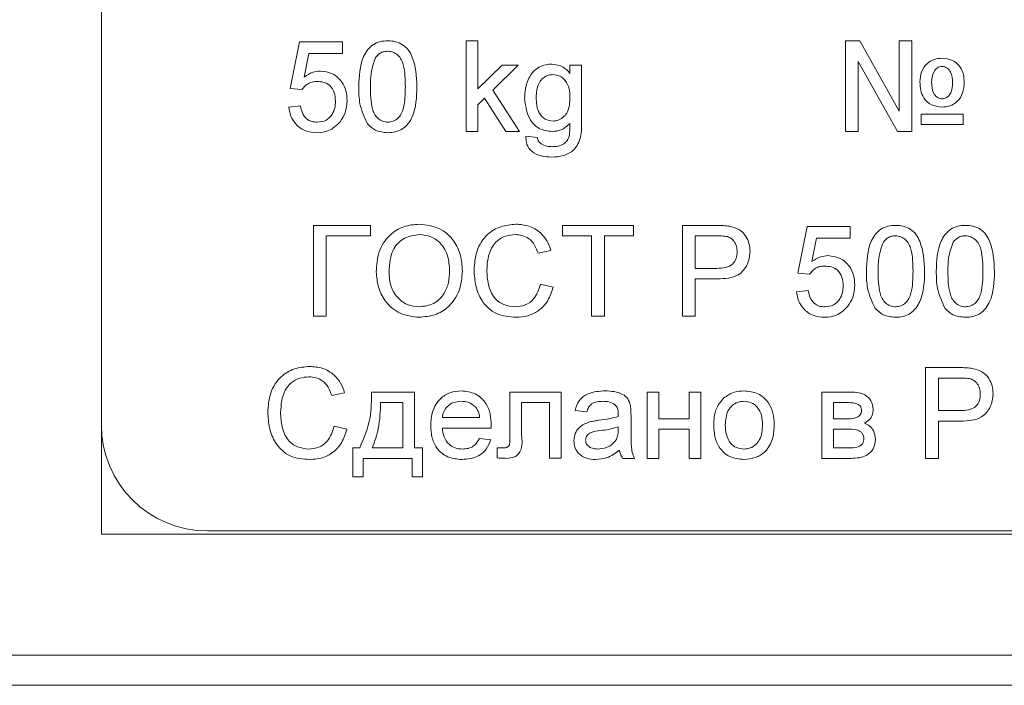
# Model space of a CAD drawing. Header units: millimetres. Extents: x 26 to 259, y 8 to 239.
# Tile 15 of 29: x 75.47 to 83.6, y 174.02 to 179.52. Entities that reach past the tile are written whole.
import ezdxf

# ---------------------------------------------------------------- set-up
doc = ezdxf.new("R2010")
doc.units = ezdxf.units.MM

msp = doc.modelspace()

# ---------------------------------------------------------------- linework, layer by layer
at = {"color": 7, "linetype": 'Continuous', "lineweight": 15}
for p, q in [((76.1426, 196.2694), (76.1426, 175.2694)), ((77.7003, 178.9502), (77.7772, 179.3348)), ((77.7772, 179.3348), (78.133, 179.3348)), ((78.133, 179.3348), (78.133, 179.2386)), ((79.1539, 178.5944), (79.1539, 179.3444)), ((79.1539, 179.3444), (79.2501, 179.3444)), ((79.2501, 179.3444), (79.2501, 178.9466)), ((82.2869, 179.3444), (82.4044, 179.3444)), ((82.2869, 178.5944), (82.2869, 179.3444)), ((82.4044, 179.3444), (82.7292, 178.7633)), ((82.7292, 178.7633), (82.7292, 179.3444)), ((82.7292, 179.3444), (82.8349, 179.3444)), ((82.8349, 179.3444), (82.8349, 178.5944)), ((77.8558, 179.2386), (77.8177, 179.0444)), ((78.133, 179.2386), (77.8558, 179.2386)), ((79.2501, 178.9466), (79.4511, 179.1425)), ((79.5849, 179.1425), (79.3745, 178.9375)), ((79.4511, 179.1425), (79.5849, 179.1425)), ((80.0116, 179.0752), (80.0116, 179.1425)), ((80.0116, 179.1425), (80.1078, 179.1425)), ((80.1078, 179.1425), (80.1078, 178.6754)), ((82.3926, 179.173), (82.3926, 178.5944)), ((82.7161, 178.5944), (82.3926, 179.173)), ((77.7965, 178.9405), (77.7003, 178.9502)), ((79.3745, 178.9375), (79.5946, 178.5944)), ((77.6907, 178.7963), (77.7869, 178.8059)), ((79.3052, 178.8701), (79.2501, 178.8163)), ((79.2501, 178.8163), (79.2501, 178.5944)), ((79.4822, 178.5944), (79.3052, 178.8701)), ((82.9119, 178.6521), (82.9119, 178.7386)), ((82.9119, 178.7386), (83.258, 178.7386)), ((83.258, 178.7386), (83.258, 178.6521)), ((83.258, 178.6521), (82.9119, 178.6521)), ((79.2501, 178.5944), (79.1539, 178.5944)), ((79.5946, 178.5944), (79.4822, 178.5944)), ((79.6462, 178.5559), (79.7424, 178.5463)), ((82.3926, 178.5944), (82.2869, 178.5944)), ((82.8349, 178.5944), (82.7161, 178.5944)), ((77.8926, 177.0694), (77.8926, 177.8194)), ((77.8926, 177.8194), (78.3638, 177.8194)), ((78.3638, 177.8194), (78.3638, 177.7329)), ((79.9503, 177.7329), (79.9503, 177.8194)), ((79.9503, 177.8194), (80.5369, 177.8194)), ((80.5369, 177.8194), (80.5369, 177.7329)), ((80.9407, 177.0694), (80.9407, 177.8194)), ((80.9407, 177.8194), (81.2162, 177.8194)), ((81.8926, 177.4252), (81.9696, 177.8098)), ((81.9696, 177.8098), (82.3253, 177.8098)), ((82.3253, 177.8098), (82.3253, 177.7136)), ((78.3638, 177.7329), (77.9984, 177.7329)), ((77.9984, 177.7329), (77.9984, 177.0694)), ((80.1907, 177.7329), (79.9503, 177.7329)), ((80.1907, 177.0694), (80.1907, 177.7329)), ((80.5369, 177.7329), (80.2965, 177.7329)), ((80.2965, 177.7329), (80.2965, 177.0694)), ((81.0465, 177.7329), (81.0465, 177.4636)), ((81.2256, 177.7329), (81.0465, 177.7329)), ((82.0481, 177.7136), (82.01, 177.5194)), ((82.3253, 177.7136), (82.0481, 177.7136)), ((79.8542, 177.611), (79.7484, 177.5883)), ((81.0465, 177.4636), (81.2274, 177.4636)), ((81.9888, 177.4155), (81.8926, 177.4252)), ((79.7676, 177.3341), (79.8734, 177.3095)), ((81.2302, 177.3771), (81.0465, 177.3771)), ((81.0465, 177.3771), (81.0465, 177.0694)), ((81.883, 177.2713), (81.9792, 177.2809)), ((77.9984, 177.0694), (77.8926, 177.0694)), ((80.2965, 177.0694), (80.1907, 177.0694)), ((81.0465, 177.0694), (80.9407, 177.0694)), ((82.9484, 175.8944), (82.9484, 176.6444)), ((82.9484, 176.6444), (83.2239, 176.6444)), ((83.2333, 176.5579), (83.0542, 176.5579)), ((83.0542, 176.5579), (83.0542, 176.2886)), ((78.3715, 176.4425), (78.7272, 176.4425)), ((78.7272, 176.4425), (78.7272, 175.9809)), ((79.5157, 176.4425), (79.9388, 176.4425)), ((79.5157, 176.0879), (79.5157, 176.4425)), ((79.9388, 176.4425), (79.9388, 175.8948)), ((80.6503, 176.4425), (80.7465, 176.4425)), ((80.6503, 175.8944), (80.6503, 176.4425)), ((80.7465, 176.4425), (80.7465, 176.2213)), ((80.9965, 176.2213), (80.9965, 176.4425)), ((80.9965, 176.4425), (81.0926, 176.4425)), ((81.0926, 176.4425), (81.0926, 175.8944)), ((82.0926, 176.4425), (82.3057, 176.4425)), ((82.0926, 175.8944), (82.0926, 176.4425)), ((78.1503, 176.436), (78.0446, 176.4133)), ((78.6311, 176.3559), (78.4484, 176.3559)), ((78.6311, 175.9809), (78.6311, 176.3559)), ((79.8426, 176.3559), (79.6119, 176.3559)), ((79.6119, 176.3559), (79.6119, 176.0906)), ((79.8426, 175.8948), (79.8426, 176.3559)), ((80.1503, 176.279), (80.0542, 176.2886)), ((82.2879, 176.3559), (82.1888, 176.3559)), ((82.1888, 176.3559), (82.1888, 176.2213)), ((83.0542, 176.2886), (83.2351, 176.2886)), ((78.958, 176.2309), (79.2657, 176.2309)), ((80.5157, 176.2497), (80.5157, 176.1324)), ((80.7465, 176.2213), (80.9965, 176.2213)), ((82.1888, 176.2213), (82.2849, 176.2213)), ((83.2379, 176.2021), (83.0542, 176.2021)), ((83.0542, 176.2021), (83.0542, 175.8944)), ((78.0638, 176.1591), (78.1696, 176.1345)), ((79.3614, 176.1444), (78.958, 176.1444)), ((80.4095, 176.1261), (80.4099, 176.154)), ((80.9965, 176.1348), (80.7465, 176.1348)), ((80.7465, 176.1348), (80.7465, 175.8944)), ((80.9965, 175.8944), (80.9965, 176.1348)), ((82.1888, 176.1348), (82.1888, 175.9809)), ((82.2962, 176.1348), (82.1888, 176.1348)), ((79.2647, 176.0579), (79.3589, 176.0482)), ((78.2176, 175.7405), (78.2176, 175.9809)), ((78.2176, 175.9809), (78.2753, 175.9809)), ((78.3811, 175.9809), (78.6311, 175.9809)), ((78.7272, 175.9809), (78.7946, 175.9809)), ((78.7946, 175.9809), (78.7946, 175.7405)), ((79.4099, 175.8987), (79.4099, 175.9809)), ((79.4099, 175.9809), (79.4519, 175.9809)), ((82.1888, 175.9809), (82.3057, 175.9809)), ((78.3042, 175.8944), (78.3042, 175.7405)), ((78.708, 175.8944), (78.3042, 175.8944)), ((78.708, 175.7405), (78.708, 175.8944)), ((79.9388, 175.8948), (79.8426, 175.8948)), ((80.5446, 175.8944), (80.4484, 175.8944)), ((80.7465, 175.8944), (80.6503, 175.8944)), ((81.0926, 175.8944), (80.9965, 175.8944)), ((82.3356, 175.8944), (82.0926, 175.8944)), ((83.0542, 175.8944), (82.9484, 175.8944)), ((78.3042, 175.7405), (78.2176, 175.7405)), ((78.7946, 175.7405), (78.708, 175.7405)), ((76.1426, 175.2694), (88.6426, 175.2694)), ((77.0176, 175.2944), (87.7176, 175.2944)), ((58.6426, 174.2694), (88.6426, 174.2694)), ((58.6426, 174.0194), (88.6426, 174.0194))]:
    msp.add_line(p, q, dxfattribs=at)
msp.add_arc((77.0176, 176.1694), 0.875, 180, 270, dxfattribs=at)
for points, knots in [([(78.2676, 178.9643), (78.2705, 179.0508), (78.2741, 179.1591), (78.3377, 179.2706), (78.3846, 179.3149), (78.4443, 179.3406), (78.4868, 179.3431), (78.508, 179.3444)], [0, 0, 0, 0, 0.499149, 0.624522, 0.749598, 0.874674, 1, 1, 1, 1]), ([(78.508, 179.3444), (78.5293, 179.343), (78.5717, 179.3403), (78.6313, 179.3148), (78.6793, 179.2713), (78.7385, 179.1573), (78.744, 179.05), (78.7484, 178.9643)], [0, 0, 0, 0, 0.125374, 0.250644, 0.375698, 0.501114, 1, 1, 1, 1]), ([(78.4072, 179.2065), (78.3916, 179.1627), (78.3636, 179.0843), (78.3637, 179.0013), (78.3638, 178.9646)], [0, 0, 0, 0, 0.55806, 1, 1, 1, 1]), ([(78.507, 179.2579), (78.4961, 179.2571), (78.4743, 179.2557), (78.4377, 179.2402), (78.4188, 179.2192), (78.4072, 179.2065)], [0, 0, 0, 0, 0.280452, 0.560693, 1, 1, 1, 1]), ([(78.6522, 178.9646), (78.6516, 179.0261), (78.6507, 179.103), (78.6205, 179.1904), (78.5919, 179.2267), (78.553, 179.2535), (78.5223, 179.2564), (78.507, 179.2579)], [0, 0, 0, 0, 0.500353, 0.62553, 0.750516, 0.875255, 1, 1, 1, 1]), ([(79.6366, 178.8701), (79.6394, 178.9078), (79.6449, 178.9831), (79.6922, 179.08), (79.7713, 179.1428), (79.8308, 179.149), (79.8606, 179.1521)], [0, 0, 0, 0, 0.28087, 0.5606136, 0.7801908, 1, 1, 1, 1]), ([(79.8606, 179.1521), (79.8941, 179.1475), (79.9539, 179.1393), (79.9939, 179.0948), (80.0116, 179.0752)], [0, 0, 0, 0, 0.55841, 1, 1, 1, 1]), ([(82.9022, 179.0048), (82.9044, 179.0332), (82.9087, 179.0899), (82.9549, 179.1577), (83.0193, 179.1952), (83.0639, 179.1985), (83.0861, 179.2002)], [0, 0, 0, 0, 0.28034, 0.559422, 0.779435, 1, 1, 1, 1]), ([(83.0842, 179.1329), (83.0769, 179.1322), (83.0622, 179.1309), (83.0364, 179.1163), (83.0025, 179.0758), (83, 179.031), (82.9984, 179.0011)], [0, 0, 0, 0, 0.125586, 0.251288, 0.501198, 1, 1, 1, 1]), ([(83.1715, 178.9979), (83.1702, 179.0287), (83.1683, 179.0747), (83.1327, 179.1152), (83.1067, 179.1307), (83.0917, 179.1321), (83.0842, 179.1329)], [0, 0, 0, 0, 0.498827, 0.748722, 0.874552, 1, 1, 1, 1]), ([(83.0861, 179.2002), (83.1149, 179.1972), (83.1725, 179.1913), (83.2344, 179.1344), (83.264, 179.0662), (83.2664, 179.0212), (83.2676, 178.9987)], [0, 0, 0, 0, 0.279626, 0.558488, 0.778954, 1, 1, 1, 1]), ([(77.8177, 179.0444), (77.8404, 179.06), (77.8811, 179.0879), (77.9299, 179.0924), (77.9514, 179.0944)], [0, 0, 0, 0, 0.559938, 1, 1, 1, 1]), ([(77.9514, 179.0944), (77.9857, 179.0899), (78.0544, 179.081), (78.1271, 179.0124), (78.1662, 178.9325), (78.1697, 178.8786), (78.1715, 178.8516)], [0, 0, 0, 0, 0.279169, 0.558797, 0.779169, 1, 1, 1, 1]), ([(79.8705, 179.0655), (79.8542, 179.0638), (79.8214, 179.0602), (79.7808, 179.0302), (79.7385, 178.972), (79.7351, 178.916), (79.7328, 178.8767)], [0, 0, 0, 0, 0.186767, 0.373589, 0.560634, 1, 1, 1, 1]), ([(80.0116, 178.8737), (80.0106, 178.8987), (80.0085, 178.9486), (79.9793, 179.0133), (79.9295, 179.0577), (79.8902, 179.0629), (79.8705, 179.0655)], [0, 0, 0, 0, 0.281134, 0.56058, 0.780631, 1, 1, 1, 1]), ([(77.9248, 179.0079), (77.9106, 179.0071), (77.8823, 179.0057), (77.8343, 178.9861), (77.8108, 178.9578), (77.7965, 178.9405)], [0, 0, 0, 0, 0.280922, 0.561162, 1, 1, 1, 1]), ([(78.0753, 178.8459), (78.0738, 178.8694), (78.0708, 178.9164), (78.0352, 178.9752), (77.9802, 179.0046), (77.9433, 179.0068), (77.9248, 179.0079)], [0, 0, 0, 0, 0.280652, 0.559594, 0.779289, 1, 1, 1, 1]), ([(78.3405, 178.657), (78.3149, 178.7115), (78.2691, 178.8092), (78.2681, 178.9168), (78.2676, 178.9643)], [0, 0, 0, 0, 0.557973, 1, 1, 1, 1]), ([(78.3638, 178.9646), (78.3646, 178.9034), (78.3655, 178.8268), (78.3947, 178.7391), (78.4239, 178.7034), (78.4621, 178.676), (78.4927, 178.6729), (78.508, 178.6713)], [0, 0, 0, 0, 0.500362, 0.625567, 0.750539, 0.875303, 1, 1, 1, 1]), ([(78.508, 178.6713), (78.5233, 178.673), (78.5538, 178.6762), (78.5922, 178.7033), (78.6212, 178.7393), (78.6506, 178.8268), (78.6515, 178.9033), (78.6522, 178.9646)], [0, 0, 0, 0, 0.124656, 0.24942, 0.374387, 0.499591, 1, 1, 1, 1]), ([(78.7484, 178.9643), (78.7455, 178.8779), (78.7418, 178.7697), (78.6783, 178.6583), (78.6314, 178.614), (78.5717, 178.5884), (78.5292, 178.586), (78.508, 178.5848)], [0, 0, 0, 0, 0.499114, 0.624458, 0.749554, 0.874658, 1, 1, 1, 1]), ([(83.0821, 178.7963), (83.0531, 178.8002), (82.9951, 178.8079), (82.9306, 178.8647), (82.905, 178.9363), (82.9032, 178.982), (82.9022, 179.0048)], [0, 0, 0, 0, 0.27934, 0.558273, 0.77875, 1, 1, 1, 1]), ([(82.9984, 179.0011), (82.9999, 178.9703), (83.0021, 178.9242), (83.0354, 178.881), (83.0619, 178.8655), (83.0771, 178.8643), (83.0846, 178.8636)], [0, 0, 0, 0, 0.499402, 0.749127, 0.874562, 1, 1, 1, 1]), ([(83.2676, 178.9987), (83.2656, 178.9696), (83.2615, 178.9116), (83.2157, 178.8414), (83.1505, 178.8015), (83.1049, 178.7981), (83.0821, 178.7963)], [0, 0, 0, 0, 0.280486, 0.559582, 0.779509, 1, 1, 1, 1]), ([(83.0846, 178.8636), (83.0957, 178.8654), (83.1178, 178.8689), (83.1432, 178.8922), (83.1684, 178.9336), (83.1702, 178.9714), (83.1715, 178.9979)], [0, 0, 0, 0, 0.186185, 0.373214, 0.560182, 1, 1, 1, 1]), ([(77.9237, 178.5848), (77.8909, 178.5875), (77.8254, 178.5929), (77.7485, 178.6479), (77.703, 178.7201), (77.6948, 178.7709), (77.6907, 178.7963)], [0, 0, 0, 0, 0.2800694, 0.5592492, 0.7794308, 1, 1, 1, 1]), ([(77.7869, 178.8059), (77.7909, 178.7864), (77.7988, 178.7473), (77.8311, 178.6999), (77.8773, 178.6745), (77.9086, 178.6724), (77.9243, 178.6713)], [0, 0, 0, 0, 0.280712, 0.559926, 0.779623, 1, 1, 1, 1]), ([(77.9243, 178.6713), (77.9489, 178.6739), (77.9981, 178.679), (78.0489, 178.7299), (78.0722, 178.7885), (78.0743, 178.8267), (78.0753, 178.8459)], [0, 0, 0, 0, 0.279539, 0.558251, 0.778886, 1, 1, 1, 1]), ([(78.1715, 178.8516), (78.1688, 178.816), (78.1641, 178.7523), (78.1294, 178.6992), (78.1141, 178.6758)], [0, 0, 0, 0, 0.559729, 1, 1, 1, 1]), ([(79.8651, 178.5944), (79.8272, 178.5989), (79.7514, 178.608), (79.6559, 178.7149), (79.6439, 178.8112), (79.6366, 178.8701)], [0, 0, 0, 0, 0.280157, 0.56021, 1, 1, 1, 1]), ([(79.7328, 178.8767), (79.7351, 178.8306), (79.7386, 178.7614), (79.804, 178.6908), (79.8493, 178.6842), (79.8719, 178.6809)], [0, 0, 0, 0, 0.499993, 0.750206, 1, 1, 1, 1]), ([(79.8719, 178.6809), (79.8886, 178.6827), (79.9221, 178.6861), (79.9644, 178.7157), (80.0068, 178.7762), (80.0096, 178.8335), (80.0116, 178.8737)], [0, 0, 0, 0, 0.1867561, 0.3734639, 0.5603548, 1, 1, 1, 1]), ([(78.1141, 178.6758), (78.0843, 178.6462), (78.0309, 178.5931), (77.9566, 178.5873), (77.9237, 178.5848)], [0, 0, 0, 0, 0.558485, 1, 1, 1, 1]), ([(78.508, 178.5848), (78.4719, 178.5879), (78.4075, 178.5934), (78.361, 178.6376), (78.3405, 178.657)], [0, 0, 0, 0, 0.559712, 1, 1, 1, 1]), ([(80.1078, 178.6754), (80.1078, 178.6339), (80.1079, 178.5517), (80.057, 178.4409), (79.9591, 178.3889), (79.8942, 178.3849), (79.8617, 178.3829)], [0, 0, 0, 0, 0.2819406, 0.5588842, 0.7789424, 1, 1, 1, 1]), ([(80.0116, 178.6617), (79.9882, 178.6401), (79.9463, 178.6015), (79.89, 178.5966), (79.8651, 178.5944)], [0, 0, 0, 0, 0.559109, 1, 1, 1, 1]), ([(80.0052, 178.5562), (80.0077, 178.5758), (80.0123, 178.6109), (80.0118, 178.6462), (80.0116, 178.6617)], [0, 0, 0, 0, 0.55958, 1, 1, 1, 1]), ([(79.8617, 178.3829), (79.8324, 178.3846), (79.7738, 178.3881), (79.697, 178.4226), (79.6499, 178.4861), (79.6475, 178.5326), (79.6462, 178.5559)], [0, 0, 0, 0, 0.280999, 0.560788, 0.779844, 1, 1, 1, 1]), ([(79.8636, 178.4694), (79.8805, 178.47), (79.9141, 178.4713), (79.9589, 178.4882), (79.9909, 178.519), (80.0004, 178.5438), (80.0052, 178.5562)], [0, 0, 0, 0, 0.280576, 0.559839, 0.779849, 1, 1, 1, 1]), ([(79.7424, 178.5463), (79.745, 178.5344), (79.7496, 178.513), (79.7657, 178.4986), (79.7727, 178.4922)], [0, 0, 0, 0, 0.560339, 1, 1, 1, 1]), ([(79.7727, 178.4922), (79.7888, 178.4844), (79.8177, 178.4705), (79.8496, 178.4697), (79.8636, 178.4694)], [0, 0, 0, 0, 0.558821, 1, 1, 1, 1]), ([(78.4119, 177.4345), (78.4156, 177.4908), (78.4229, 177.603), (78.5105, 177.7394), (78.6357, 177.8183), (78.7239, 177.8254), (78.7681, 177.829)], [0, 0, 0, 0, 0.280571, 0.559575, 0.77956, 1, 1, 1, 1]), ([(78.7681, 177.829), (78.8233, 177.8225), (78.9336, 177.8096), (79.055, 177.7035), (79.1146, 177.573), (79.1205, 177.4865), (79.1234, 177.4432)], [0, 0, 0, 0, 0.279565, 0.558584, 0.779088, 1, 1, 1, 1]), ([(79.2196, 177.45), (79.2236, 177.5041), (79.2317, 177.612), (79.3152, 177.7446), (79.4379, 177.8172), (79.5227, 177.8251), (79.5651, 177.829)], [0, 0, 0, 0, 0.280493, 0.55957, 0.779616, 1, 1, 1, 1]), ([(79.5651, 177.829), (79.6019, 177.8263), (79.6753, 177.8209), (79.7653, 177.7666), (79.8255, 177.6927), (79.8446, 177.6382), (79.8542, 177.611)], [0, 0, 0, 0, 0.280081, 0.559449, 0.77955, 1, 1, 1, 1]), ([(78.7687, 177.7425), (78.7266, 177.7368), (78.6424, 177.7255), (78.5269, 177.6121), (78.5212, 177.5012), (78.5176, 177.4333)], [0, 0, 0, 0, 0.280127, 0.559653, 1, 1, 1, 1]), ([(79.0176, 177.4439), (79.0151, 177.4849), (79.0099, 177.5665), (78.9538, 177.6698), (78.8651, 177.7324), (78.8008, 177.7391), (78.7687, 177.7425)], [0, 0, 0, 0, 0.2807971, 0.5600678, 0.779985, 1, 1, 1, 1]), ([(79.56, 177.7425), (79.5335, 177.7407), (79.4805, 177.737), (79.4098, 177.6967), (79.337, 177.6045), (79.3301, 177.514), (79.3253, 177.4504)], [0, 0, 0, 0, 0.187225, 0.373907, 0.560737, 1, 1, 1, 1]), ([(79.7484, 177.5883), (79.7401, 177.6117), (79.7236, 177.6582), (79.6771, 177.7116), (79.6183, 177.739), (79.5794, 177.7413), (79.56, 177.7425)], [0, 0, 0, 0, 0.280553, 0.559741, 0.779656, 1, 1, 1, 1]), ([(81.2162, 177.8194), (81.2371, 177.8193), (81.2743, 177.8192), (81.3112, 177.8144), (81.3274, 177.8123)], [0, 0, 0, 0, 0.560105, 1, 1, 1, 1]), ([(81.3274, 177.8123), (81.3546, 177.8057), (81.4089, 177.7925), (81.4647, 177.7348), (81.4938, 177.6691), (81.4969, 177.6256), (81.4984, 177.6038)], [0, 0, 0, 0, 0.280013, 0.55891, 0.779396, 1, 1, 1, 1]), ([(82.4599, 177.4393), (82.4628, 177.5258), (82.4664, 177.6341), (82.53, 177.7456), (82.5769, 177.7899), (82.6366, 177.8156), (82.6791, 177.8181), (82.7003, 177.8194)], [0, 0, 0, 0, 0.49915, 0.624523, 0.749599, 0.874674, 1, 1, 1, 1]), ([(82.7003, 177.8194), (82.7216, 177.818), (82.764, 177.8153), (82.8236, 177.7898), (82.8716, 177.7463), (82.9308, 177.6323), (82.9363, 177.525), (82.9407, 177.4393)], [0, 0, 0, 0, 0.125373, 0.250643, 0.375698, 0.501113, 1, 1, 1, 1]), ([(83.0369, 177.4393), (83.0397, 177.5258), (83.0433, 177.6341), (83.107, 177.7456), (83.1538, 177.7899), (83.2135, 177.8156), (83.256, 177.8181), (83.2772, 177.8194)], [0, 0, 0, 0, 0.49915, 0.624522, 0.749597, 0.874674, 1, 1, 1, 1]), ([(83.2772, 177.8194), (83.2985, 177.818), (83.341, 177.8153), (83.4006, 177.7898), (83.4485, 177.7463), (83.5078, 177.6323), (83.5132, 177.525), (83.5176, 177.4393)], [0, 0, 0, 0, 0.125373, 0.250643, 0.375697, 0.501112, 1, 1, 1, 1]), ([(81.312, 177.7262), (81.2959, 177.7287), (81.2673, 177.733), (81.2383, 177.7329), (81.2256, 177.7329)], [0, 0, 0, 0, 0.559588, 1, 1, 1, 1]), ([(81.3926, 177.6008), (81.3917, 177.6158), (81.3898, 177.6458), (81.3713, 177.6839), (81.3449, 177.7129), (81.3229, 177.7218), (81.312, 177.7262)], [0, 0, 0, 0, 0.280262, 0.560077, 0.780146, 1, 1, 1, 1]), ([(82.5995, 177.6815), (82.5839, 177.6377), (82.5559, 177.5593), (82.556, 177.4763), (82.5561, 177.4396)], [0, 0, 0, 0, 0.558058, 1, 1, 1, 1]), ([(82.6993, 177.7329), (82.6884, 177.7321), (82.6666, 177.7307), (82.63, 177.7152), (82.6111, 177.6942), (82.5995, 177.6815)], [0, 0, 0, 0, 0.280452, 0.560689, 1, 1, 1, 1]), ([(82.8446, 177.4396), (82.8439, 177.5011), (82.843, 177.578), (82.8128, 177.6654), (82.7842, 177.7017), (82.7453, 177.7285), (82.7146, 177.7314), (82.6993, 177.7329)], [0, 0, 0, 0, 0.500353, 0.62553, 0.750516, 0.875255, 1, 1, 1, 1]), ([(83.1764, 177.6815), (83.1608, 177.6377), (83.1328, 177.5593), (83.1329, 177.4763), (83.133, 177.4396)], [0, 0, 0, 0, 0.558058, 1, 1, 1, 1]), ([(83.2762, 177.7329), (83.2653, 177.7321), (83.2436, 177.7307), (83.2069, 177.7152), (83.188, 177.6942), (83.1764, 177.6815)], [0, 0, 0, 0, 0.280459, 0.560686, 1, 1, 1, 1]), ([(83.4215, 177.4396), (83.4208, 177.5011), (83.4199, 177.578), (83.3898, 177.6654), (83.3611, 177.7017), (83.3222, 177.7285), (83.2915, 177.7314), (83.2762, 177.7329)], [0, 0, 0, 0, 0.500354, 0.62553, 0.750518, 0.875257, 1, 1, 1, 1]), ([(81.2274, 177.4636), (81.2504, 177.4644), (81.2961, 177.466), (81.3577, 177.4932), (81.3889, 177.5465), (81.3914, 177.5827), (81.3926, 177.6008)], [0, 0, 0, 0, 0.281399, 0.559752, 0.779356, 1, 1, 1, 1]), ([(81.4984, 177.6038), (81.4944, 177.5663), (81.4865, 177.4915), (81.3908, 177.3832), (81.2912, 177.3794), (81.2302, 177.3771)], [0, 0, 0, 0, 0.280749, 0.559708, 1, 1, 1, 1]), ([(82.01, 177.5194), (82.0327, 177.535), (82.0734, 177.5629), (82.1222, 177.5674), (82.1437, 177.5694)], [0, 0, 0, 0, 0.559938, 1, 1, 1, 1]), ([(82.1437, 177.5694), (82.178, 177.5649), (82.2467, 177.556), (82.3194, 177.4874), (82.3586, 177.4075), (82.362, 177.3536), (82.3638, 177.3266)], [0, 0, 0, 0, 0.27917, 0.558799, 0.779169, 1, 1, 1, 1]), ([(78.7676, 177.0598), (78.7134, 177.066), (78.6051, 177.0784), (78.4852, 177.1809), (78.423, 177.3073), (78.4156, 177.3921), (78.4119, 177.4345)], [0, 0, 0, 0, 0.279599, 0.558766, 0.77931, 1, 1, 1, 1]), ([(78.5176, 177.4333), (78.5202, 177.3931), (78.5253, 177.3131), (78.5858, 177.2152), (78.6728, 177.1553), (78.7357, 177.1493), (78.7672, 177.1463)], [0, 0, 0, 0, 0.2806566, 0.5598855, 0.7798499, 1, 1, 1, 1]), ([(78.7672, 177.1463), (78.8083, 177.1516), (78.8906, 177.1621), (78.9758, 177.2479), (79.0131, 177.3474), (79.0161, 177.4117), (79.0176, 177.4439)], [0, 0, 0, 0, 0.2791, 0.558193, 0.778806, 1, 1, 1, 1]), ([(79.1234, 177.4432), (79.1187, 177.3882), (79.1092, 177.2785), (79.0218, 177.1453), (78.8969, 177.0723), (78.8107, 177.064), (78.7676, 177.0598)], [0, 0, 0, 0, 0.280353, 0.559502, 0.779635, 1, 1, 1, 1]), ([(79.5672, 177.0598), (79.511, 177.0639), (79.399, 177.0721), (79.2805, 177.1861), (79.2288, 177.3197), (79.2226, 177.4065), (79.2196, 177.45)], [0, 0, 0, 0, 0.279955, 0.558087, 0.778912, 1, 1, 1, 1]), ([(79.3253, 177.4504), (79.3274, 177.4101), (79.3316, 177.3298), (79.3753, 177.2221), (79.4623, 177.1574), (79.5256, 177.15), (79.5573, 177.1463)], [0, 0, 0, 0, 0.281245, 0.560716, 0.780137, 1, 1, 1, 1]), ([(82.1171, 177.4829), (82.1029, 177.4821), (82.0746, 177.4807), (82.0266, 177.4611), (82.0031, 177.4328), (81.9888, 177.4155)], [0, 0, 0, 0, 0.280922, 0.561162, 1, 1, 1, 1]), ([(82.2676, 177.3209), (82.2661, 177.3444), (82.2631, 177.3914), (82.2275, 177.4502), (82.1726, 177.4796), (82.1356, 177.4818), (82.1171, 177.4829)], [0, 0, 0, 0, 0.280652, 0.559594, 0.779289, 1, 1, 1, 1]), ([(82.5328, 177.132), (82.5072, 177.1865), (82.4614, 177.2842), (82.4604, 177.3918), (82.4599, 177.4393)], [0, 0, 0, 0, 0.557973, 1, 1, 1, 1]), ([(82.5561, 177.4396), (82.5569, 177.3784), (82.5578, 177.3018), (82.587, 177.2141), (82.6162, 177.1784), (82.6544, 177.151), (82.685, 177.1479), (82.7003, 177.1463)], [0, 0, 0, 0, 0.500362, 0.625568, 0.750539, 0.875304, 1, 1, 1, 1]), ([(82.7003, 177.1463), (82.7156, 177.148), (82.7462, 177.1512), (82.7845, 177.1783), (82.8135, 177.2143), (82.8429, 177.3018), (82.8438, 177.3783), (82.8446, 177.4396)], [0, 0, 0, 0, 0.124656, 0.249421, 0.374389, 0.499592, 1, 1, 1, 1]), ([(82.9407, 177.4393), (82.9378, 177.3529), (82.9341, 177.2447), (82.8706, 177.1333), (82.8237, 177.089), (82.764, 177.0634), (82.7216, 177.061), (82.7003, 177.0598)], [0, 0, 0, 0, 0.499114, 0.624457, 0.749553, 0.874658, 1, 1, 1, 1]), ([(83.1097, 177.132), (83.0842, 177.1865), (83.0383, 177.2842), (83.0373, 177.3918), (83.0369, 177.4393)], [0, 0, 0, 0, 0.557974, 1, 1, 1, 1]), ([(83.133, 177.4396), (83.1338, 177.3784), (83.1348, 177.3018), (83.1639, 177.2141), (83.1931, 177.1784), (83.2313, 177.151), (83.2619, 177.1479), (83.2772, 177.1463)], [0, 0, 0, 0, 0.500361, 0.625568, 0.750539, 0.875304, 1, 1, 1, 1]), ([(83.2772, 177.1463), (83.2925, 177.148), (83.3231, 177.1512), (83.3615, 177.1783), (83.3904, 177.2143), (83.4198, 177.3018), (83.4207, 177.3783), (83.4215, 177.4396)], [0, 0, 0, 0, 0.124656, 0.249421, 0.374388, 0.499592, 1, 1, 1, 1]), ([(83.5176, 177.4393), (83.5147, 177.3529), (83.511, 177.2447), (83.4475, 177.1333), (83.4007, 177.089), (83.3409, 177.0634), (83.2985, 177.061), (83.2772, 177.0598)], [0, 0, 0, 0, 0.499115, 0.624459, 0.749554, 0.874658, 1, 1, 1, 1]), ([(79.5573, 177.1463), (79.5861, 177.1491), (79.6437, 177.1547), (79.7314, 177.2183), (79.7539, 177.2902), (79.7676, 177.3341)], [0, 0, 0, 0, 0.280709, 0.560905, 1, 1, 1, 1]), ([(79.8734, 177.3095), (79.861, 177.2711), (79.8362, 177.1944), (79.757, 177.1106), (79.662, 177.066), (79.5988, 177.0618), (79.5672, 177.0598)], [0, 0, 0, 0, 0.280257, 0.559546, 0.779591, 1, 1, 1, 1]), ([(82.116, 177.0598), (82.0832, 177.0625), (82.0177, 177.0679), (81.9408, 177.1229), (81.8953, 177.1951), (81.8871, 177.2459), (81.883, 177.2713)], [0, 0, 0, 0, 0.280069, 0.559251, 0.779433, 1, 1, 1, 1]), ([(81.9792, 177.2809), (81.9832, 177.2614), (81.9911, 177.2223), (82.0234, 177.1749), (82.0696, 177.1495), (82.1009, 177.1474), (82.1166, 177.1463)], [0, 0, 0, 0, 0.280714, 0.559926, 0.779621, 1, 1, 1, 1]), ([(82.1166, 177.1463), (82.1412, 177.1489), (82.1904, 177.154), (82.2412, 177.2049), (82.2645, 177.2635), (82.2666, 177.3017), (82.2676, 177.3209)], [0, 0, 0, 0, 0.279539, 0.55825, 0.778882, 1, 1, 1, 1]), ([(82.3638, 177.3266), (82.3612, 177.291), (82.3565, 177.2273), (82.3217, 177.1742), (82.3064, 177.1508)], [0, 0, 0, 0, 0.559726, 1, 1, 1, 1]), ([(82.3064, 177.1508), (82.2766, 177.1212), (82.2232, 177.0681), (82.1489, 177.0623), (82.116, 177.0598)], [0, 0, 0, 0, 0.5584838, 1, 1, 1, 1]), ([(82.7003, 177.0598), (82.6642, 177.0629), (82.5998, 177.0684), (82.5533, 177.1126), (82.5328, 177.132)], [0, 0, 0, 0, 0.559714, 1, 1, 1, 1]), ([(83.2772, 177.0598), (83.2412, 177.0629), (83.1767, 177.0684), (83.1302, 177.1126), (83.1097, 177.132)], [0, 0, 0, 0, 0.559718, 1, 1, 1, 1]), ([(77.5157, 176.275), (77.5198, 176.3291), (77.5278, 176.437), (77.6114, 176.5696), (77.7341, 176.6422), (77.8189, 176.6501), (77.8613, 176.654)], [0, 0, 0, 0, 0.280491, 0.559569, 0.779615, 1, 1, 1, 1]), ([(77.8613, 176.654), (77.898, 176.6513), (77.9714, 176.6459), (78.0615, 176.5916), (78.1217, 176.5177), (78.1408, 176.4632), (78.1503, 176.436)], [0, 0, 0, 0, 0.280078, 0.559448, 0.779548, 1, 1, 1, 1]), ([(83.2239, 176.6444), (83.2448, 176.6443), (83.282, 176.6442), (83.3189, 176.6394), (83.3351, 176.6373)], [0, 0, 0, 0, 0.560101, 1, 1, 1, 1]), ([(83.3351, 176.6373), (83.3623, 176.6307), (83.4166, 176.6175), (83.4724, 176.5598), (83.5014, 176.4941), (83.5045, 176.4506), (83.5061, 176.4288)], [0, 0, 0, 0, 0.280014, 0.558912, 0.779395, 1, 1, 1, 1]), ([(77.8562, 176.5675), (77.8296, 176.5657), (77.7767, 176.562), (77.7059, 176.5217), (77.6331, 176.4295), (77.6263, 176.339), (77.6215, 176.2754)], [0, 0, 0, 0, 0.187223, 0.373906, 0.560735, 1, 1, 1, 1]), ([(78.0446, 176.4133), (78.0363, 176.4367), (78.0198, 176.4832), (77.9733, 176.5366), (77.9144, 176.564), (77.8756, 176.5663), (77.8562, 176.5675)], [0, 0, 0, 0, 0.280554, 0.55974, 0.779656, 1, 1, 1, 1]), ([(83.3196, 176.5512), (83.3036, 176.5537), (83.275, 176.558), (83.246, 176.5579), (83.2333, 176.5579)], [0, 0, 0, 0, 0.5595772, 1, 1, 1, 1]), ([(83.4003, 176.4258), (83.3994, 176.4408), (83.3975, 176.4708), (83.379, 176.5089), (83.3525, 176.5379), (83.3306, 176.5468), (83.3196, 176.5512)], [0, 0, 0, 0, 0.280262, 0.560078, 0.78015, 1, 1, 1, 1]), ([(78.2753, 175.9809), (78.3107, 176.0633), (78.3742, 176.2112), (78.3723, 176.3715), (78.3715, 176.4425)], [0, 0, 0, 0, 0.557472, 1, 1, 1, 1]), ([(78.8619, 176.1638), (78.8642, 176.2044), (78.869, 176.2855), (78.9297, 176.3855), (79.0195, 176.444), (79.0833, 176.4494), (79.1152, 176.4521)], [0, 0, 0, 0, 0.280748, 0.559775, 0.779667, 1, 1, 1, 1]), ([(79.1152, 176.4521), (79.1549, 176.4475), (79.2345, 176.4383), (79.3191, 176.358), (79.3571, 176.2624), (79.3603, 176.2002), (79.3619, 176.169)], [0, 0, 0, 0, 0.279367, 0.5583978, 0.778884, 1, 1, 1, 1]), ([(80.0542, 176.2886), (80.063, 176.3185), (80.0806, 176.3779), (80.1754, 176.4444), (80.2542, 176.4492), (80.3025, 176.4521)], [0, 0, 0, 0, 0.2804293, 0.5593027, 1, 1, 1, 1]), ([(80.3025, 176.4521), (80.3526, 176.4494), (80.4224, 176.4457), (80.4943, 176.3883), (80.5055, 176.3507), (80.5111, 176.3319)], [0, 0, 0, 0, 0.559253, 0.779194, 1, 1, 1, 1]), ([(81.2809, 176.3918), (81.3093, 176.4116), (81.3602, 176.4468), (81.4216, 176.4505), (81.4487, 176.4521)], [0, 0, 0, 0, 0.559032, 1, 1, 1, 1]), ([(81.4487, 176.4521), (81.4881, 176.4478), (81.5669, 176.4391), (81.6525, 176.3622), (81.6935, 176.2686), (81.6968, 176.207), (81.6984, 176.1761)], [0, 0, 0, 0, 0.279556, 0.5586, 0.77899, 1, 1, 1, 1]), ([(82.3057, 176.4425), (82.3551, 176.4422), (82.4294, 176.4419), (82.5053, 176.3722), (82.5122, 176.324), (82.5157, 176.2999)], [0, 0, 0, 0, 0.499954, 0.750307, 1, 1, 1, 1]), ([(79.1147, 176.3655), (79.0933, 176.3638), (79.0504, 176.3602), (78.9987, 176.3268), (78.9658, 176.2811), (78.9606, 176.2477), (78.958, 176.2309)], [0, 0, 0, 0, 0.280191, 0.559725, 0.779641, 1, 1, 1, 1]), ([(79.2304, 176.3196), (79.2113, 176.3347), (79.1771, 176.3618), (79.1338, 176.3644), (79.1147, 176.3655)], [0, 0, 0, 0, 0.558513, 1, 1, 1, 1]), ([(80.2852, 176.3655), (80.2688, 176.365), (80.2362, 176.364), (80.1907, 176.3496), (80.163, 176.3157), (80.1545, 176.2912), (80.1503, 176.279)], [0, 0, 0, 0, 0.280852, 0.559748, 0.779499, 1, 1, 1, 1]), ([(80.3852, 176.3365), (80.3678, 176.3466), (80.3367, 176.3645), (80.301, 176.3652), (80.2852, 176.3655)], [0, 0, 0, 0, 0.557869, 1, 1, 1, 1]), ([(81.1984, 176.1684), (81.2006, 176.2155), (81.2044, 176.2995), (81.2576, 176.3637), (81.2809, 176.3918)], [0, 0, 0, 0, 0.5609649, 1, 1, 1, 1]), ([(81.4487, 176.3655), (81.4311, 176.364), (81.3958, 176.361), (81.3499, 176.3324), (81.3013, 176.2715), (81.2973, 176.2111), (81.2946, 176.1687)], [0, 0, 0, 0, 0.187137, 0.374026, 0.561098, 1, 1, 1, 1]), ([(81.6022, 176.1716), (81.6011, 176.1977), (81.5988, 176.2498), (81.5649, 176.3162), (81.5102, 176.3588), (81.4692, 176.3633), (81.4487, 176.3655)], [0, 0, 0, 0, 0.281063, 0.560317, 0.780177, 1, 1, 1, 1]), ([(83.2351, 176.2886), (83.258, 176.2894), (83.3038, 176.291), (83.3654, 176.3182), (83.3966, 176.3715), (83.3991, 176.4077), (83.4003, 176.4258)], [0, 0, 0, 0, 0.281403, 0.559751, 0.779355, 1, 1, 1, 1]), ([(83.5061, 176.4288), (83.5021, 176.3913), (83.4942, 176.3165), (83.3985, 176.2082), (83.2989, 176.2044), (83.2379, 176.2021)], [0, 0, 0, 0, 0.280752, 0.559708, 1, 1, 1, 1]), ([(77.6215, 176.2754), (77.6236, 176.2351), (77.6278, 176.1548), (77.6715, 176.0471), (77.7585, 175.9824), (77.8218, 175.975), (77.8534, 175.9713)], [0, 0, 0, 0, 0.281245, 0.560715, 0.780136, 1, 1, 1, 1]), ([(78.4484, 176.3559), (78.4456, 176.284), (78.4406, 176.1556), (78.3993, 176.0343), (78.3811, 175.9809)], [0, 0, 0, 0, 0.5605849, 1, 1, 1, 1]), ([(79.2657, 176.2309), (79.2632, 176.2492), (79.2587, 176.2819), (79.2391, 176.3081), (79.2304, 176.3196)], [0, 0, 0, 0, 0.560677, 1, 1, 1, 1]), ([(80.4099, 176.2629), (80.4096, 176.2783), (80.409, 176.3057), (80.3924, 176.3271), (80.3852, 176.3365)], [0, 0, 0, 0, 0.561908, 1, 1, 1, 1]), ([(80.5111, 176.3319), (80.5127, 176.3166), (80.5157, 176.2893), (80.5157, 176.2618), (80.5157, 176.2497)], [0, 0, 0, 0, 0.559823, 1, 1, 1, 1]), ([(82.2849, 176.2213), (82.3136, 176.22), (82.3566, 176.218), (82.4004, 176.2437), (82.4175, 176.267), (82.4189, 176.2811), (82.4196, 176.2882)], [0, 0, 0, 0, 0.500982, 0.749901, 0.874983, 1, 1, 1, 1]), ([(82.4196, 176.2882), (82.4191, 176.2952), (82.4183, 176.3092), (82.4085, 176.3285), (82.3914, 176.3415), (82.3514, 176.3548), (82.3161, 176.3554), (82.2879, 176.3559)], [0, 0, 0, 0, 0.125032, 0.249662, 0.374346, 0.499571, 1, 1, 1, 1]), ([(82.5157, 176.2999), (82.5148, 176.2866), (82.513, 176.26), (82.4911, 176.2162), (82.4625, 176.1969), (82.4449, 176.1851)], [0, 0, 0, 0, 0.2806743, 0.5609321, 1, 1, 1, 1]), ([(77.8634, 175.8848), (77.8072, 175.8889), (77.6951, 175.8971), (77.5767, 176.0111), (77.5249, 176.1447), (77.5188, 176.2315), (77.5157, 176.275)], [0, 0, 0, 0, 0.279955, 0.558087, 0.77891, 1, 1, 1, 1]), ([(80.0446, 176.0397), (80.0467, 176.0599), (80.0508, 176.1004), (80.093, 176.1633), (80.142, 176.1831), (80.172, 176.1952)], [0, 0, 0, 0, 0.280459, 0.560984, 1, 1, 1, 1]), ([(80.172, 176.1952), (80.1866, 176.1984), (80.2127, 176.2042), (80.2393, 176.2075), (80.251, 176.209)], [0, 0, 0, 0, 0.559918, 1, 1, 1, 1]), ([(80.251, 176.209), (80.281, 176.2128), (80.3346, 176.2196), (80.3866, 176.2341), (80.4095, 176.2405)], [0, 0, 0, 0, 0.560186, 1, 1, 1, 1]), ([(80.4095, 176.2405), (80.4096, 176.2447), (80.4097, 176.2522), (80.4099, 176.2596), (80.4099, 176.2629)], [0, 0, 0, 0, 0.560046, 1, 1, 1, 1]), ([(77.8534, 175.9713), (77.8823, 175.9741), (77.9399, 175.9797), (78.0276, 176.0433), (78.0501, 176.1152), (78.0638, 176.1591)], [0, 0, 0, 0, 0.28071, 0.560904, 1, 1, 1, 1]), ([(78.1696, 176.1345), (78.1571, 176.0961), (78.1323, 176.0194), (78.0531, 175.9356), (77.9581, 175.891), (77.895, 175.8868), (77.8634, 175.8848)], [0, 0, 0, 0, 0.280256, 0.559546, 0.77959, 1, 1, 1, 1]), ([(79.1203, 175.8848), (79.0797, 175.8884), (78.9988, 175.8957), (78.9083, 175.9723), (78.8668, 176.0689), (78.8635, 176.1321), (78.8619, 176.1638)], [0, 0, 0, 0, 0.279953, 0.558663, 0.778995, 1, 1, 1, 1]), ([(78.958, 176.1444), (78.961, 176.1195), (78.9669, 176.07), (79.0071, 176.0106), (79.063, 175.9763), (79.1022, 175.973), (79.1218, 175.9713)], [0, 0, 0, 0, 0.280635, 0.559686, 0.77966, 1, 1, 1, 1]), ([(79.3619, 176.169), (79.3618, 176.1644), (79.3617, 176.1562), (79.3615, 176.148), (79.3614, 176.1444)], [0, 0, 0, 0, 0.559997, 1, 1, 1, 1]), ([(80.2653, 176.1241), (80.2378, 176.1212), (80.2036, 176.1176), (80.1672, 176.0983), (80.1526, 176.0838), (80.1426, 176.0655), (80.1414, 176.0519), (80.1407, 176.0451)], [0, 0, 0, 0, 0.500283, 0.625328, 0.750274, 0.875147, 1, 1, 1, 1]), ([(80.4099, 176.154), (80.3833, 176.1465), (80.3358, 176.1332), (80.2868, 176.1269), (80.2653, 176.1241)], [0, 0, 0, 0, 0.559763, 1, 1, 1, 1]), ([(80.3952, 176.05), (80.4002, 176.0638), (80.4091, 176.0884), (80.4094, 176.1145), (80.4095, 176.1261)], [0, 0, 0, 0, 0.558993, 1, 1, 1, 1]), ([(80.5157, 176.1324), (80.5158, 176.1049), (80.516, 176.0598), (80.518, 175.997), (80.5241, 175.9437), (80.5378, 175.9108), (80.5446, 175.8944)], [0, 0, 0, 0, 0.340206, 0.560337, 0.780177, 1, 1, 1, 1]), ([(81.4487, 175.8848), (81.4085, 175.889), (81.3281, 175.8975), (81.2408, 175.9771), (81.203, 176.0742), (81.1999, 176.137), (81.1984, 176.1684)], [0, 0, 0, 0, 0.2796166, 0.5583716, 0.7788588, 1, 1, 1, 1]), ([(81.2946, 176.1687), (81.2957, 176.1423), (81.298, 176.0896), (81.3304, 176.021), (81.3863, 175.978), (81.4279, 175.9736), (81.4487, 175.9713)], [0, 0, 0, 0, 0.281131, 0.560384, 0.78016, 1, 1, 1, 1]), ([(81.6984, 176.1761), (81.6971, 176.1352), (81.6944, 176.0538), (81.6358, 175.9512), (81.5444, 175.8944), (81.4806, 175.888), (81.4487, 175.8848)], [0, 0, 0, 0, 0.281034, 0.559513, 0.779602, 1, 1, 1, 1]), ([(81.4487, 175.9713), (81.4665, 175.9729), (81.5021, 175.9761), (81.5479, 176.0058), (81.5961, 176.0678), (81.5997, 176.1288), (81.6022, 176.1716)], [0, 0, 0, 0, 0.187043, 0.373944, 0.560984, 1, 1, 1, 1]), ([(82.4388, 176.0571), (82.4381, 176.0648), (82.4367, 176.0803), (82.425, 176.1006), (82.4093, 176.1179), (82.3668, 176.1379), (82.3276, 176.1361), (82.2962, 176.1348)], [0, 0, 0, 0, 0.12499, 0.249972, 0.374975, 0.499948, 1, 1, 1, 1]), ([(82.4449, 176.1851), (82.4596, 176.1781), (82.4888, 176.1642), (82.5262, 176.1175), (82.5316, 176.0759), (82.5349, 176.0505)], [0, 0, 0, 0, 0.2804279, 0.5613424, 1, 1, 1, 1]), ([(79.3589, 176.0482), (79.3481, 176.0209), (79.3265, 175.9664), (79.2425, 175.8964), (79.1666, 175.8892), (79.1203, 175.8848)], [0, 0, 0, 0, 0.280614, 0.560833, 1, 1, 1, 1]), ([(79.1218, 175.9713), (79.1383, 175.9723), (79.1714, 175.9742), (79.2281, 175.9979), (79.2508, 176.0352), (79.2647, 176.0579)], [0, 0, 0, 0, 0.281283, 0.561906, 1, 1, 1, 1]), ([(79.4519, 175.9809), (79.4647, 175.981), (79.4807, 175.9811), (79.4984, 175.9884), (79.5059, 175.9944), (79.5109, 176.0027), (79.5177, 176.0338), (79.5167, 176.0624), (79.5157, 176.0879)], [0, 0, 0, 0, 0.249616, 0.312141, 0.374574, 0.437126, 0.499549, 1, 1, 1, 1]), ([(79.6119, 176.0906), (79.6164, 176.0429), (79.622, 175.9832), (79.5834, 175.9251), (79.5453, 175.898), (79.5104, 175.8958), (79.4872, 175.8944)], [0, 0, 0, 0, 0.5004329, 0.6253913, 0.7505375, 1, 1, 1, 1]), ([(80.2239, 175.8848), (80.1988, 175.8862), (80.1488, 175.8891), (80.0866, 175.9255), (80.0497, 175.9806), (80.0463, 176.02), (80.0446, 176.0397)], [0, 0, 0, 0, 0.280815, 0.55969, 0.779698, 1, 1, 1, 1]), ([(80.1407, 176.0451), (80.1417, 176.0361), (80.1438, 176.0181), (80.1607, 175.996), (80.1938, 175.9744), (80.2244, 175.9726), (80.2459, 175.9713)], [0, 0, 0, 0, 0.186565, 0.373465, 0.560609, 1, 1, 1, 1]), ([(80.2459, 175.9713), (80.2797, 175.9755), (80.3402, 175.983), (80.3784, 176.0295), (80.3952, 176.05)], [0, 0, 0, 0, 0.559761, 1, 1, 1, 1]), ([(82.3057, 175.9809), (82.3352, 175.9811), (82.372, 175.9814), (82.4128, 175.9986), (82.4283, 176.0148), (82.437, 176.0353), (82.4382, 176.0498), (82.4388, 176.0571)], [0, 0, 0, 0, 0.5001008, 0.6251735, 0.7499147, 0.8747623, 1, 1, 1, 1]), ([(82.5349, 176.0505), (82.5311, 176.0236), (82.5234, 175.9701), (82.4482, 175.9003), (82.3784, 175.8966), (82.3356, 175.8944)], [0, 0, 0, 0, 0.280728, 0.559448, 1, 1, 1, 1]), ([(80.4196, 175.9617), (80.3867, 175.9373), (80.3281, 175.8936), (80.2558, 175.8875), (80.2239, 175.8848)], [0, 0, 0, 0, 0.559973, 1, 1, 1, 1]), ([(80.4484, 175.8944), (80.4408, 175.906), (80.4271, 175.9268), (80.4219, 175.951), (80.4196, 175.9617)], [0, 0, 0, 0, 0.559689, 1, 1, 1, 1]), ([(79.4872, 175.8944), (79.4727, 175.8947), (79.4469, 175.8952), (79.4212, 175.8977), (79.4099, 175.8987)], [0, 0, 0, 0, 0.559981, 1, 1, 1, 1])]:
    msp.add_open_spline(points, degree=3, knots=knots, dxfattribs=at)

doc.saveas('drawing.dxf')
